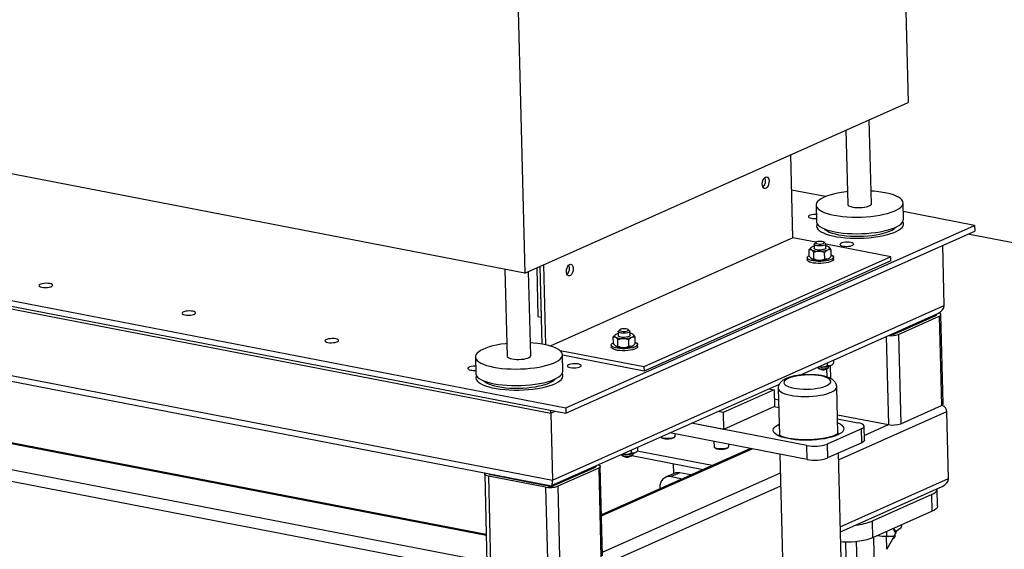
# Model space of a CAD drawing. Header units: millimetres. Extents: x -47 to 589, y 5 to 415.
# Tile 43 of 45: x 497 to 542, y 288 to 312. Entities that reach past the tile are written whole.
import ezdxf

# ---------------------------------------------------------------- set-up
doc = ezdxf.new("R2010")
doc.units = ezdxf.units.MM
doc.layers.add('TRAIT-FORT', color=4, linetype='Continuous', lineweight=25)

msp = doc.modelspace()

# ---------------------------------------------------------------- linework, layer by layer
at = {"layer": 'TRAIT-FORT', "lineweight": 25}
for p, q in [((537.080829, 324.391122), (537.485165, 308.300036)), ((519.510088, 321.754284), (520.04365, 300.520482)), ((520.04365, 300.520482), (457.688832, 312.578404)), ((520.04365, 300.520482), (537.485165, 308.300036)), ((535.812102, 303.687679), (535.716031, 307.510937)), ((534.648561, 307.034807), (534.733349, 303.660572)), ((458.463739, 306.667554), (521.902643, 294.399995)), ((458.470124, 306.413446), (521.909029, 294.145887)), ((459.951678, 305.995442), (521.22173, 294.147287)), ((532.237196, 302.131658), (532.142082, 305.916825)), ((533.720293, 304.009347), (532.182541, 304.306712)), ((533.295005, 303.624429), (533.313954, 302.870351)), ((537.269394, 302.969743), (537.250445, 303.723821)), ((460.0283, 302.94614), (521.298353, 291.097985)), ((540.505034, 302.697342), (537.260473, 303.324762)), ((460.391488, 302.617181), (521.248339, 290.848929)), ((521.902643, 294.399995), (540.505034, 302.697342)), ((540.505034, 302.697342), (540.511419, 302.443233)), ((532.237196, 302.131658), (521.194367, 297.206153)), ((521.909029, 294.145887), (540.511419, 302.443233)), ((533.284856, 301.929066), (532.237196, 302.131658)), ((578.761565, 294.848092), (540.201004, 302.304777)), ((532.985144, 301.309012), (532.977978, 301.594179)), ((533.062375, 301.685989), (533.042891, 301.667465)), ((533.202879, 301.838659), (533.207668, 301.648078)), ((533.277769, 301.923291), (533.215999, 301.864566)), ((533.721639, 301.877271), (533.656998, 301.93282)), ((533.740833, 301.661475), (533.736044, 301.852057)), ((536.69683, 301.269272), (533.736302, 301.841767)), ((533.980898, 301.302448), (533.973733, 301.587615)), ((539.125644, 299.049609), (539.056674, 301.794364)), ((536.69683, 301.269272), (525.457886, 296.256292)), ((532.884816, 301.226778), (532.88721, 301.131488)), ((533.192144, 301.175988), (533.184978, 301.461155)), ((533.690021, 301.172706), (533.682855, 301.457873)), ((533.896502, 301.210638), (533.915986, 301.229162)), ((534.086831, 301.161632), (534.084437, 301.256922)), ((536.701619, 301.078691), (536.69683, 301.269272)), ((519.130283, 300.697105), (519.229583, 296.745325)), ((520.58278, 300.760954), (520.638268, 298.552738)), ((520.800931, 298.521282), (520.742859, 300.832355)), ((520.832133, 297.287616), (520.743059, 300.832444)), ((520.994792, 297.25635), (520.903138, 300.903845)), ((536.701619, 301.078691), (525.462675, 296.065711)), ((520.308336, 296.772432), (520.212265, 300.595691)), ((521.298353, 291.097985), (539.125644, 299.049609)), ((465.486088, 298.803586), (518.28256, 288.594018)), ((518.281851, 288.622255), (465.524171, 298.824322)), ((520.638268, 298.552738), (520.800931, 298.521282)), ((520.801131, 298.521371), (520.800931, 298.521282)), ((532.517161, 295.872016), (538.841166, 298.692754)), ((536.879789, 297.76645), (538.740028, 298.596184)), ((537.042453, 297.734994), (538.902692, 298.564729)), ((538.694935, 298.627529), (538.696213, 298.576641)), ((538.902692, 298.564729), (539.004855, 294.498992)), ((539.079401, 294.571951), (538.977238, 298.637688)), ((460.14962, 298.118078), (521.419672, 286.269923)), ((463.625849, 297.973852), (518.312595, 287.39875)), ((524.071499, 297.333201), (524.064333, 297.618367)), ((524.148729, 297.710177), (524.129245, 297.691653)), ((524.289234, 297.862848), (524.294022, 297.672266)), ((524.364123, 297.947479), (524.302354, 297.888754)), ((524.807993, 297.901459), (524.743353, 297.957008)), ((524.827187, 297.685664), (524.822399, 297.876245)), ((525.067253, 297.326636), (525.060087, 297.611803)), ((536.485901, 297.642219), (536.586759, 293.628452)), ((537.042453, 297.734994), (537.144616, 293.669258)), ((523.97117, 297.250967), (523.973565, 297.155676)), ((524.278498, 297.200176), (524.271333, 297.485343)), ((524.776375, 297.196894), (524.76921, 297.482061)), ((524.982857, 297.234826), (525.00234, 297.25335)), ((525.173186, 297.18582), (525.170792, 297.281111)), ((517.791239, 296.709182), (517.810188, 295.955104)), ((525.457886, 296.256292), (521.641334, 296.994322)), ((521.765628, 296.054496), (521.746679, 296.808574)), ((525.462675, 296.065711), (521.747292, 296.784176)), ((525.457886, 296.256292), (525.462675, 296.065711)), ((533.357759, 296.223057), (533.422399, 296.167508)), ((533.801629, 296.177038), (533.863398, 296.235763)), ((533.812138, 296.31288), (533.80874, 296.448108)), ((533.876519, 296.261669), (533.87592, 296.285495)), ((533.929602, 296.302022), (533.943921, 295.732171)), ((534.018619, 296.350813), (534.038103, 296.369336)), ((534.103016, 296.442623), (534.099618, 296.57785)), ((533.768244, 296.157461), (533.77723, 295.799858)), ((521.258058, 290.850044), (531.62272, 295.473063)), ((534.290224, 293.220073), (534.23682, 295.345361)), ((531.384226, 295.211218), (529.058927, 294.17405)), ((531.141085, 295.258236), (531.384226, 295.211218)), ((531.384226, 295.211218), (531.403381, 294.448893)), ((531.570994, 295.278374), (531.624393, 293.153294)), ((521.902643, 294.399995), (521.909029, 294.145887)), ((531.403381, 294.448893), (529.078083, 293.411724)), ((531.58441, 294.744468), (531.395034, 294.781089)), ((531.403381, 294.448893), (531.592758, 294.412272)), ((537.144616, 293.669258), (539.004855, 294.498992)), ((521.22173, 294.147287), (521.427398, 294.239023)), ((521.22173, 294.147287), (521.298353, 291.097985)), ((529.058927, 294.17405), (528.815786, 294.221067)), ((529.058927, 294.17405), (529.078083, 293.411724)), ((534.268698, 294.076709), (536.586759, 293.628452)), ((534.320277, 292.024064), (539.246963, 294.221546)), ((539.323586, 291.172244), (539.246963, 294.221546)), ((532.873573, 292.677768), (527.629351, 293.691874)), ((529.078083, 293.411724), (527.629351, 293.691874)), ((534.273291, 293.893921), (535.198871, 293.714936)), ((535.493741, 292.92355), (535.477778, 293.558821)), ((535.488339, 293.138516), (536.586759, 293.628452)), ((532.889536, 292.042496), (526.640655, 293.25088)), ((526.880098, 293.11554), (526.87785, 293.205012)), ((531.624255, 293.158798), (531.622913, 293.154081)), ((535.353534, 293.437224), (533.803335, 292.745778)), ((535.369497, 292.801952), (535.353534, 293.437224)), ((528.647675, 292.86277), (528.6536, 292.626965)), ((529.320056, 292.643711), (529.317808, 292.733183)), ((532.889536, 292.042496), (532.873573, 292.677768)), ((533.803335, 292.745778), (533.819298, 292.110507)), ((535.369497, 292.801952), (533.819298, 292.110507)), ((530.303477, 292.542578), (523.530568, 289.521613)), ((523.531874, 289.469644), (530.385663, 292.526685)), ((524.444113, 292.247245), (524.508754, 292.191697)), ((524.887984, 292.201226), (524.949753, 292.259951)), ((524.898493, 292.337069), (524.895095, 292.472296)), ((524.902811, 292.215322), (528.15836, 291.585777)), ((524.962873, 292.285857), (524.962275, 292.309684)), ((525.104974, 292.375001), (525.124458, 292.393524)), ((528.562993, 291.766259), (525.154848, 292.425312)), ((525.18937, 292.466811), (525.185972, 292.602038)), ((531.646264, 292.282915), (531.822335, 285.27593)), ((534.488166, 285.342709), (534.312576, 292.330527)), ((523.192943, 291.713074), (523.194222, 291.662186)), ((523.577409, 287.657496), (523.475246, 291.723232)), ((526.822754, 291.400163), (526.811545, 291.846219)), ((518.212638, 291.376686), (518.314801, 287.310949)), ((520.982603, 290.779733), (518.379982, 291.283017)), ((518.379982, 291.283017), (518.482145, 287.217281)), ((518.450557, 291.389953), (518.451633, 291.347149)), ((521.098868, 290.831591), (518.496246, 291.334876)), ((523.238036, 291.681729), (521.377797, 290.851994)), ((523.4007, 291.650274), (521.540461, 290.820539)), ((523.4007, 291.650274), (523.502863, 287.584537)), ((523.573227, 287.82394), (531.667588, 291.434321)), ((526.836124, 291.406126), (526.448574, 291.233265)), ((527.091729, 291.43255), (526.704179, 291.259689)), ((526.704179, 291.259689), (527.208594, 291.162147)), ((527.596144, 291.335009), (527.091729, 291.43255)), ((520.340831, 291.024419), (520.341998, 290.977952)), ((520.621637, 290.970118), (520.622804, 290.92365)), ((521.419672, 286.269923), (531.682335, 290.847445)), ((521.540461, 290.820539), (521.642624, 286.754802)), ((534.3969, 288.974762), (539.323586, 291.172244)), ((534.402614, 288.747343), (539.039108, 290.815389)), ((520.982603, 290.779733), (521.084767, 286.713996)), ((526.17793, 290.729269), (526.178596, 290.702731)), ((538.558064, 290.445358), (535.845215, 289.235329)), ((538.57722, 289.683033), (538.558064, 290.445358)), ((538.825706, 289.926228), (538.806551, 290.688554)), ((538.57722, 289.683033), (535.864371, 288.473003)), ((535.845215, 289.235329), (535.864371, 288.473003)), ((537.170129, 288.946847), (537.19341, 289.065803)), ((536.896606, 288.553825), (536.894543, 288.635898)), ((536.927725, 288.702834), (536.938423, 288.724934)), ((536.9385, 288.725019), (536.962586, 288.768761)), ((536.948173, 288.786654), (537.170129, 288.946847)), ((536.962586, 288.768761), (536.948173, 288.786654)), ((534.701775, 285.971975), (534.643817, 288.278502)), ((535.125423, 288.301167), (535.186306, 285.878279)), ((535.958004, 287.012498), (535.920673, 288.498116)), ((536.498146, 288.543381), (536.845115, 288.545061)), ((536.513018, 287.951533), (536.498146, 288.543381)), ((536.845115, 288.545061), (536.513018, 287.951533))]:
    msp.add_line(p, q, dxfattribs=at)
at = {"layer": 'TRAIT-FORT', "lineweight": 25, "flags": 128}
for points in [[(530.99206, 304.895734), (531.038036, 304.904826), (531.080495, 304.89053), (531.115663, 304.854119), (531.140416, 304.798827), (531.152554, 304.729566), (531.150999, 304.652492), (531.135889, 304.574452), (531.108566, 304.502381), (531.071458, 304.442682), (531.027863, 304.400661), (530.981654, 304.38005), (530.936937, 304.382681), (530.897685, 304.408321), (530.867386, 304.45469), (530.848733, 304.51767), (530.843381, 304.591664), (530.851808, 304.670097), (530.873264, 304.746), (530.905843, 304.812629), (530.94665, 304.864064), (530.99206, 304.895734)], [(534.122665, 303.161156), (534.306651, 303.130041), (534.502364, 303.10553), (534.707428, 303.087921), (534.919354, 303.077428), (535.13557, 303.074178), (535.35345, 303.07821), (535.57035, 303.089476), (535.783638, 303.107839), (535.990724, 303.133076), (536.189094, 303.16488), (536.376341, 303.202866), (536.550192, 303.246573), (536.708536, 303.295469), (536.849451, 303.348962), (536.971226, 303.406402), (537.072385, 303.467091), (537.151697, 303.530294), (537.208202, 303.595242), (537.241212, 303.661149), (537.250328, 303.727212), (537.235438, 303.792631), (537.196724, 303.856612), (537.134655, 303.918378), (537.049985, 303.977178), (536.943741, 304.0323), (536.817213, 304.083075), (536.671937, 304.128885), (536.509677, 304.169175), (536.332402, 304.203456), (536.142263, 304.231311), (535.94157, 304.252403), (535.797647, 304.262909)], [(534.718894, 304.235803), (534.657335, 304.228635), (534.454298, 304.200071), (534.261197, 304.165122), (534.080373, 304.124214), (533.914024, 304.077842), (533.764167, 304.02657), (533.632621, 303.971019), (533.520985, 303.911865), (533.430612, 303.849825), (533.3626, 303.785651), (533.317775, 303.720125), (533.29668, 303.654039), (533.299571, 303.588198), (533.326414, 303.5234), (533.376882, 303.460431), (533.450363, 303.400056), (533.545966, 303.343008), (533.662529, 303.289979), (533.798637, 303.241614), (533.952639, 303.198498), (534.122665, 303.161156)], [(534.733349, 303.660572), (534.736742, 303.643575), (534.761041, 303.610822), (534.807704, 303.580835), (534.874691, 303.554925), (534.959073, 303.534225)], [(534.959073, 303.534225), (535.057164, 303.519639), (535.164676, 303.511805), (535.27691, 303.511065), (535.388961, 303.517452), (535.495932, 303.530686), (535.593148, 303.550189), (535.67636, 303.575108), (535.741931, 303.604356), (535.786995, 303.636652), (535.809584, 303.670586), (535.812102, 303.687679)], [(533.305629, 303.201648), (533.277055, 303.201821), (533.188286, 303.197278), (533.105456, 303.185408), (533.035276, 303.167172), (532.983431, 303.144047), (532.954122, 303.117907), (532.949722, 303.09087), (532.970589, 303.065126), (533.015033, 303.042761), (533.079451, 303.025586)], [(534.141613, 302.407078), (534.325599, 302.375962), (534.521312, 302.351451), (534.726376, 302.333842), (534.938303, 302.323349), (535.154518, 302.320099), (535.372398, 302.324132), (535.589299, 302.335398), (535.802587, 302.353761), (536.009672, 302.378997), (536.208043, 302.410802), (536.39529, 302.448788), (536.56914, 302.492494), (536.727484, 302.541391), (536.868399, 302.594883), (536.990175, 302.652323), (537.091333, 302.713013), (537.170646, 302.776215), (537.22715, 302.841164), (537.260161, 302.90707), (537.269394, 302.969743)], [(533.313954, 302.870351), (533.318519, 302.834119), (533.345362, 302.769321), (533.395831, 302.706352), (533.469312, 302.645978), (533.564914, 302.58893), (533.681477, 302.535901), (533.817585, 302.487535), (533.971587, 302.44442), (534.141613, 302.407078)], [(533.346003, 302.768267), (533.328354, 302.727375), (533.319238, 302.661312), (533.334128, 302.595892), (533.372842, 302.531912), (533.434911, 302.470146), (533.519582, 302.411345), (533.625826, 302.356223), (533.752353, 302.305449), (533.897629, 302.259639), (534.05989, 302.219349), (534.237165, 302.185068), (534.427303, 302.157213), (534.627996, 302.136121), (534.836808, 302.122048), (535.051205, 302.115166), (535.268583, 302.115558), (535.486304, 302.123219), (535.701725, 302.138056), (535.912232, 302.159889), (536.115268, 302.188453), (536.30837, 302.223401), (536.489193, 302.26431), (536.655543, 302.310681), (536.8054, 302.361954), (536.936945, 302.417504), (537.048581, 302.476659), (537.138954, 302.538699), (537.206966, 302.602872), (537.251792, 302.668399), (537.272887, 302.734484), (537.269995, 302.800326), (537.243153, 302.865124), (537.242512, 302.866178)], [(533.66798, 302.540827), (533.713578, 302.499361), (533.794637, 302.445824), (533.896784, 302.396057), (534.018585, 302.350759), (534.158329, 302.310565), (534.314056, 302.276041)], [(534.314056, 302.276041), (534.483579, 302.24767), (534.664519, 302.225851), (534.854334, 302.21089), (535.050362, 302.202997), (535.24985, 302.202283), (535.449997, 302.208758), (535.647994, 302.222331), (535.841062, 302.242812), (536.02649, 302.269913), (536.201676, 302.303253), (536.36416, 302.342365), (536.511661, 302.3867), (536.642108, 302.435635), (536.753671, 302.488483), (536.844783, 302.544502), (536.914165, 302.602906), (536.932361, 302.622851)], [(533.121812, 301.72293), (533.091947, 301.707681), (533.068623, 301.691527), (533.052239, 301.674744), (533.043076, 301.657619), (533.041291, 301.640446), (533.046913, 301.623518), (533.059848, 301.607125), (533.079873, 301.591547)], [(533.330773, 301.773323), (533.269826, 301.787356), (533.226618, 301.806544), (533.204987, 301.82918), (533.206856, 301.853254), (533.215999, 301.864566)], [(533.691135, 301.612836), (533.635807, 301.594319), (533.566123, 301.581173), (533.488276, 301.574568), (533.409183, 301.575089), (533.335872, 301.582691), (533.274856, 301.596698), (533.231557, 301.615866), (533.209822, 301.638491), (533.207668, 301.648078)], [(533.363849, 301.854859), (533.428524, 301.848689), (533.497944, 301.84978), (533.563736, 301.858), (533.617965, 301.872357), (533.654089, 301.89112), (533.667752, 301.912026), (533.657306, 301.932553), (533.62401, 301.950226), (533.571881, 301.962912), (533.507206, 301.969082), (533.437786, 301.967991), (533.371994, 301.959771), (533.317765, 301.945414), (533.281641, 301.92665), (533.267978, 301.905744), (533.278424, 301.885217), (533.31172, 301.867545), (533.363849, 301.854859)], [(533.721639, 301.877271), (533.725985, 301.873165), (533.735978, 301.849546), (533.722289, 301.825555), (533.686136, 301.803324), (533.63073, 301.784827), (533.560994, 301.771709), (533.483126, 301.765135), (533.404043, 301.76569), (533.330773, 301.773323)], [(533.740833, 301.661475), (533.740775, 301.659075), (533.727193, 301.63508), (533.691135, 301.612836)], [(533.826689, 301.586624), (533.856554, 301.601873), (533.879878, 301.618027), (533.896262, 301.63481), (533.905425, 301.651934), (533.90721, 301.669108), (533.901587, 301.686036), (533.888653, 301.702429), (533.868628, 301.718007)], [(534.511422, 301.757461), (534.590597, 301.746868), (534.678115, 301.743715), (534.766884, 301.748258), (534.849714, 301.760129), (534.919895, 301.778365), (534.971739, 301.801489), (535.001049, 301.827629), (535.005448, 301.854666), (534.984581, 301.88041), (534.940138, 301.902776), (534.875719, 301.91995), (534.796544, 301.930543), (534.709027, 301.933696), (534.620257, 301.929153), (534.537427, 301.917282), (534.467247, 301.899046), (534.415402, 301.875921), (534.386093, 301.849782), (534.381694, 301.822745), (534.402561, 301.797001), (534.447004, 301.774635), (534.511422, 301.757461)], [(533.166656, 301.080741), (533.070781, 301.101063), (532.99185, 301.127149), (532.933093, 301.15793), (532.896915, 301.192148), (532.884799, 301.2284), (532.897239, 301.265203), (532.933728, 301.30105), (532.9846, 301.330653)], [(533.16905, 300.98545), (533.073176, 301.005772), (532.994244, 301.031858), (532.935487, 301.06264), (532.89931, 301.096857), (532.88721, 301.131488)], [(533.979561, 301.355654), (534.009474, 301.341674), (534.057186, 301.309006), (534.081458, 301.27359), (534.081295, 301.236874), (534.056704, 301.200362), (534.008693, 301.165548), (533.939226, 301.133858), (533.851147, 301.10659), (533.748064, 301.084858), (533.634195, 301.069555), (533.514203, 301.061305), (533.393, 301.060446), (533.275548, 301.067015), (533.166656, 301.080741)], [(534.086831, 301.161632), (534.083689, 301.141583), (534.059099, 301.105071), (534.011087, 301.070257), (533.94162, 301.038567), (533.853542, 301.011299), (533.750458, 300.989568), (533.636589, 300.974264), (533.516597, 300.966014), (533.395394, 300.965156), (533.277942, 300.971724), (533.16905, 300.98545)], [(522.078414, 300.919922), (522.124391, 300.929014), (522.16685, 300.914719), (522.202018, 300.878307), (522.226771, 300.823015), (522.238909, 300.753755), (522.237354, 300.67668), (522.222243, 300.59864), (522.194921, 300.526569), (522.157813, 300.466871), (522.114218, 300.424849), (522.068009, 300.404238), (522.023292, 300.406869), (521.98404, 300.432509), (521.953741, 300.478879), (521.935087, 300.541858), (521.929736, 300.615852), (521.938163, 300.694285), (521.959619, 300.770189), (521.992198, 300.836818), (522.033005, 300.888252), (522.078414, 300.919922)], [(498.057796, 299.885764), (498.136971, 299.875172), (498.224489, 299.872019), (498.313258, 299.876562), (498.396088, 299.888432), (498.466268, 299.906668), (498.518113, 299.929793), (498.547423, 299.955933), (498.551822, 299.98297), (498.530955, 300.008714), (498.486512, 300.031079), (498.422093, 300.048254), (498.342918, 300.058847), (498.255401, 300.061999), (498.166631, 300.057457), (498.083801, 300.045586), (498.013621, 300.02735), (497.961776, 300.004225), (497.932467, 299.978085), (497.928068, 299.951048), (497.948935, 299.925304), (497.993378, 299.902939), (498.057796, 299.885764)], [(504.564351, 298.627553), (504.643526, 298.61696), (504.731043, 298.613808), (504.819812, 298.618351), (504.902642, 298.630221), (504.972823, 298.648457), (505.024668, 298.671582), (505.053977, 298.697722), (505.058376, 298.724759), (505.037509, 298.750503), (504.993066, 298.772868), (504.928647, 298.790043), (504.849472, 298.800636), (504.761955, 298.803788), (504.673186, 298.799245), (504.590355, 298.787375), (504.520175, 298.769139), (504.46833, 298.746014), (504.439021, 298.719874), (504.434622, 298.692837), (504.455489, 298.667093), (504.499932, 298.644728), (504.564351, 298.627553)], [(538.740028, 298.596184), (538.759584, 298.606906), (538.772138, 298.618424), (538.777207, 298.630296), (538.774596, 298.642067), (538.764406, 298.653283), (538.759884, 298.656499)], [(538.902692, 298.564729), (538.941805, 298.586172), (538.966913, 298.609208), (538.977051, 298.632953), (538.971829, 298.656494), (538.951448, 298.678926), (538.916691, 298.699387), (538.88242, 298.712813)], [(524.450204, 297.879047), (524.514879, 297.872877), (524.584299, 297.873968), (524.650091, 297.882188), (524.70432, 297.896545), (524.740444, 297.915308), (524.754107, 297.936214), (524.743661, 297.956742), (524.710365, 297.974414), (524.658236, 297.9871), (524.593561, 297.99327), (524.524141, 297.992179), (524.458349, 297.983959), (524.40412, 297.969602), (524.367995, 297.950838), (524.354332, 297.929932), (524.364779, 297.909405), (524.398074, 297.891733), (524.450204, 297.879047)], [(511.070905, 297.369342), (511.15008, 297.358749), (511.237597, 297.355597), (511.326367, 297.36014), (511.409197, 297.37201), (511.479377, 297.390246), (511.531222, 297.413371), (511.560531, 297.439511), (511.56493, 297.466548), (511.544063, 297.492292), (511.49962, 297.514657), (511.435202, 297.531832), (511.356027, 297.542425), (511.268509, 297.545577), (511.17974, 297.541034), (511.09691, 297.529164), (511.02673, 297.510928), (510.974885, 297.487803), (510.945575, 297.461663), (510.941176, 297.434626), (510.962043, 297.408882), (511.006486, 297.386517), (511.070905, 297.369342)], [(524.208167, 297.747118), (524.178301, 297.731869), (524.154977, 297.715715), (524.138594, 297.698932), (524.129431, 297.681807), (524.127645, 297.664634), (524.133268, 297.647706), (524.146203, 297.631313), (524.166228, 297.615735)], [(524.417128, 297.797511), (524.356181, 297.811545), (524.312973, 297.830732), (524.291342, 297.853368), (524.293211, 297.877442), (524.302354, 297.888754)], [(524.77749, 297.637025), (524.722162, 297.618507), (524.652478, 297.605362), (524.574631, 297.598756), (524.495538, 297.599278), (524.422226, 297.60688), (524.36121, 297.620887), (524.317911, 297.640054), (524.296177, 297.662679), (524.294022, 297.672266)], [(524.807993, 297.901459), (524.81234, 297.897353), (524.822333, 297.873734), (524.808644, 297.849743), (524.77249, 297.827512), (524.717084, 297.809016), (524.647349, 297.795898), (524.56948, 297.789324), (524.490398, 297.789878), (524.417128, 297.797511)], [(524.827187, 297.685664), (524.82713, 297.683263), (524.813547, 297.659269), (524.77749, 297.637025)], [(524.913043, 297.610812), (524.942909, 297.626061), (524.966233, 297.642215), (524.982616, 297.658998), (524.991779, 297.676123), (524.993565, 297.693296), (524.987942, 297.710224), (524.975007, 297.726617), (524.954982, 297.742195)], [(519.215128, 297.320556), (519.153569, 297.313388), (518.950533, 297.284824), (518.757431, 297.249876), (518.576607, 297.208967), (518.410258, 297.162596), (518.260401, 297.111323), (518.128856, 297.055773), (518.017219, 296.996618), (517.926846, 296.934578), (517.858834, 296.870405), (517.814009, 296.804878), (517.792914, 296.738793), (517.795805, 296.672951), (517.822648, 296.608153), (517.873116, 296.545184), (517.946597, 296.484809), (518.0422, 296.427761), (518.158763, 296.374733), (518.294871, 296.326367), (518.448873, 296.283252), (518.618899, 296.245909)], [(518.618899, 296.245909), (518.802885, 296.214794), (518.998598, 296.190283), (519.203662, 296.172674), (519.415588, 296.162181), (519.631804, 296.158931), (519.849684, 296.162964), (520.066585, 296.17423), (520.279872, 296.192592), (520.486958, 296.217829), (520.685329, 296.249634), (520.872575, 296.28762), (521.046426, 296.331326), (521.20477, 296.380223), (521.345685, 296.433715), (521.46746, 296.491155), (521.568619, 296.551845), (521.647931, 296.615047), (521.704436, 296.679996), (521.737446, 296.745902), (521.746562, 296.811966), (521.731673, 296.877385), (521.692958, 296.941365), (521.630889, 297.003131), (521.546219, 297.061932), (521.439975, 297.117054), (521.313447, 297.167828), (521.168171, 297.213638), (521.005911, 297.253928), (520.828636, 297.288209), (520.638497, 297.316064), (520.437804, 297.337156), (520.293882, 297.347663)], [(524.25301, 297.104929), (524.157136, 297.125251), (524.078204, 297.151337), (524.019447, 297.182118), (523.98327, 297.216336), (523.971154, 297.252588), (523.983594, 297.289391), (524.020082, 297.325238), (524.070955, 297.354841)], [(524.255405, 297.009638), (524.15953, 297.02996), (524.080599, 297.056046), (524.021842, 297.086828), (523.985664, 297.121045), (523.973565, 297.155676)], [(525.065916, 297.379843), (525.095829, 297.365862), (525.143541, 297.333195), (525.167812, 297.297778), (525.167649, 297.261062), (525.143059, 297.22455), (525.095047, 297.189736), (525.02558, 297.158046), (524.937502, 297.130778), (524.834418, 297.109047), (524.72055, 297.093743), (524.600557, 297.085493), (524.479354, 297.084635), (524.361903, 297.091203), (524.25301, 297.104929)], [(525.173186, 297.18582), (525.170044, 297.165771), (525.145453, 297.129259), (525.097442, 297.094445), (525.027975, 297.062756), (524.939897, 297.035487), (524.836813, 297.013756), (524.722944, 296.998452), (524.602952, 296.990202), (524.481749, 296.989344), (524.364297, 296.995912), (524.255405, 297.009638)], [(519.229583, 296.745325), (519.232976, 296.728329), (519.257275, 296.695575), (519.303938, 296.665588), (519.370925, 296.639678), (519.455307, 296.618978)], [(519.455307, 296.618978), (519.553398, 296.604392), (519.66091, 296.596558), (519.773144, 296.595819), (519.885195, 296.602205), (519.992166, 296.615439), (520.089382, 296.634942), (520.172594, 296.659862), (520.238165, 296.689109), (520.283229, 296.721405), (520.305818, 296.755339), (520.308336, 296.772432)], [(517.801842, 296.287228), (517.775064, 296.287366), (517.686294, 296.282823), (517.603464, 296.270953), (517.533284, 296.252716), (517.481439, 296.229592), (517.45213, 296.203452), (517.44773, 296.176415), (517.468598, 296.150671), (517.513041, 296.128306), (517.577459, 296.111131)], [(522.109829, 296.225896), (522.189004, 296.215304), (522.276521, 296.212151), (522.365291, 296.216694), (522.448121, 296.228564), (522.518301, 296.2468), (522.570146, 296.269925), (522.599455, 296.296065), (522.603854, 296.323102), (522.582987, 296.348846), (522.538544, 296.371211), (522.474126, 296.388386), (522.394951, 296.398979), (522.307433, 296.402131), (522.218664, 296.397589), (522.135834, 296.385718), (522.065654, 296.367482), (522.013809, 296.344357), (521.9845, 296.318217), (521.9801, 296.29118), (522.000967, 296.265436), (522.045411, 296.243071), (522.109829, 296.225896)], [(533.344605, 296.241086), (533.345462, 296.238792), (533.367093, 296.216156), (533.410301, 296.196969), (533.471248, 296.182935)], [(533.471248, 296.182935), (533.544518, 296.175302), (533.6236, 296.174748), (533.701469, 296.181322), (533.771204, 296.19444), (533.82661, 296.212936), (533.862764, 296.235167), (533.876453, 296.259158), (533.876519, 296.261669)], [(517.810188, 295.955104), (517.814753, 295.918873), (517.841596, 295.854074), (517.892065, 295.791106), (517.965546, 295.730731), (518.061148, 295.673683), (518.177711, 295.620654), (518.31382, 295.572289), (518.467821, 295.529173), (518.637847, 295.491831)], [(517.842237, 295.85302), (517.824588, 295.812129), (517.815472, 295.746065), (517.830362, 295.680646), (517.869076, 295.616665), (517.931145, 295.554899), (518.015816, 295.496099), (518.12206, 295.440977), (518.248588, 295.390202), (518.393863, 295.344392), (518.556124, 295.304102), (518.733399, 295.269822), (518.923537, 295.241966), (519.12423, 295.220874), (519.333043, 295.206802), (519.547439, 295.19992), (519.764817, 295.200311), (519.982538, 295.207972), (520.197959, 295.222809), (520.408466, 295.244642), (520.611502, 295.273206), (520.804604, 295.308155), (520.985427, 295.349063), (521.151777, 295.395435), (521.301634, 295.446707), (521.433179, 295.502258), (521.544815, 295.561412), (521.635188, 295.623453), (521.7032, 295.687626), (521.748026, 295.753152), (521.769121, 295.819238), (521.76623, 295.885079), (521.739387, 295.949877), (521.738746, 295.950932)], [(518.637847, 295.491831), (518.821834, 295.460716), (519.017546, 295.436205), (519.222611, 295.418596), (519.434537, 295.408103), (519.650752, 295.404853), (519.868632, 295.408885), (520.085533, 295.420151), (520.298821, 295.438514), (520.505907, 295.463751), (520.704277, 295.495555), (520.891524, 295.533541), (521.065374, 295.577248), (521.223718, 295.626144), (521.364633, 295.679637), (521.486409, 295.737076), (521.587567, 295.797766), (521.66688, 295.860969), (521.723384, 295.925917), (521.756395, 295.991823), (521.765628, 296.054496)], [(532.277442, 295.289398), (532.413668, 295.267484), (532.560703, 295.252237), (532.715261, 295.243999), (532.873891, 295.242953), (533.033049, 295.249123), (533.189179, 295.262371), (533.338794, 295.282401), (533.478552, 295.308766), (533.605331, 295.340876), (533.716298, 295.378015), (533.808975, 295.419353), (533.881292, 295.463965), (533.931633, 295.510857), (533.958874, 295.55898), (533.962406, 295.607259), (533.94215, 295.654616), (533.898559, 295.699992), (533.832606, 295.742376), (533.745765, 295.780818), (533.639976, 295.814462), (533.517601, 295.842554), (533.381375, 295.864469), (533.234341, 295.879715), (533.079783, 295.887954), (532.921153, 295.888999), (532.761995, 295.882829), (532.605865, 295.869581), (532.456249, 295.849551), (532.316492, 295.823186), (532.189713, 295.791076), (532.078746, 295.753937), (531.986068, 295.7126), (531.913752, 295.667987), (531.863411, 295.621096), (531.83617, 295.572973), (531.832638, 295.524694), (531.852894, 295.477337), (531.896485, 295.43196), (531.962438, 295.389577), (532.049278, 295.351134), (532.155068, 295.317491), (532.277442, 295.289398)], [(533.507516, 296.137417), (533.455387, 296.150103), (533.422399, 296.167508)], [(518.161577, 295.628436), (518.209812, 295.584114), (518.290871, 295.530577), (518.393018, 295.48081), (518.514819, 295.435512), (518.654564, 295.395318), (518.81029, 295.360794)], [(518.81029, 295.360794), (518.979813, 295.332423), (519.160753, 295.310604), (519.350569, 295.295643), (519.546596, 295.28775), (519.746084, 295.287036), (519.946231, 295.293511), (520.144228, 295.307085), (520.337296, 295.327565), (520.522725, 295.354666), (520.69791, 295.388007), (520.860394, 295.427119), (521.007895, 295.471453), (521.138342, 295.520388), (521.249905, 295.573236), (521.341017, 295.629255), (521.4104, 295.687659), (521.431094, 295.710599)], [(532.128807, 294.966145), (532.280263, 294.941279), (532.442848, 294.923027), (532.61366, 294.911713), (532.789652, 294.90754), (532.967682, 294.910582), (533.144575, 294.920785), (533.317172, 294.937967), (533.482395, 294.961822), (533.637295, 294.991923), (533.779108, 295.027733), (533.905302, 295.068614), (534.013627, 295.113835), (534.102149, 295.162591), (534.169288, 295.21401), (534.213846, 295.267176), (534.235028, 295.321139), (534.23682, 295.345361)], [(532.128807, 294.966145), (532.280263, 294.941279), (532.442848, 294.923027), (532.61366, 294.911713), (532.789652, 294.90754), (532.967682, 294.910582), (533.144575, 294.920785), (533.317172, 294.937967), (533.482395, 294.961822), (533.637295, 294.991923), (533.779108, 295.027733), (533.905302, 295.068614), (534.013627, 295.113835), (534.102149, 295.162591), (534.169288, 295.21401), (534.213846, 295.267176), (534.235028, 295.321139), (534.236836, 295.344599)], [(531.570982, 295.278913), (531.571095, 295.275617), (531.585553, 295.222263), (531.623537, 295.170507), (531.684369, 295.121275), (531.766964, 295.075443), (531.869847, 295.033831), (531.991183, 294.99718), (532.128807, 294.966145)], [(531.570994, 295.278374), (531.571095, 295.275617), (531.585553, 295.222263), (531.623537, 295.170507), (531.684369, 295.121275), (531.766964, 295.075443), (531.869847, 295.033831), (531.991183, 294.99718), (532.128807, 294.966145)], [(539.004855, 294.498992), (539.043969, 294.520435), (539.069076, 294.543472), (539.079214, 294.567217), (539.079401, 294.571951)], [(534.277901, 293.710469), (534.288471, 293.705972), (534.386077, 293.6575), (534.462768, 293.605361), (534.517426, 293.550315), (534.549253, 293.493166), (534.557786, 293.434747), (534.5429, 293.375909), (534.504812, 293.317511), (534.444078, 293.260404), (534.361582, 293.20542), (534.258529, 293.153363), (534.136421, 293.10499), (533.997038, 293.061008), (533.842414, 293.022057), (533.674802, 292.988705), (533.496647, 292.96144), (533.310547, 292.940658), (533.119215, 292.926662), (532.925442, 292.919657), (532.732054, 292.919745), (532.54187, 292.926924), (532.357663, 292.94109), (532.18212, 292.962037), (532.017801, 292.989458), (531.867102, 293.022954), (531.73222, 293.062036), (531.615122, 293.106135), (531.517516, 293.154608), (531.440824, 293.206747), (531.386167, 293.261792), (531.354339, 293.318941), (531.345806, 293.377361), (531.360692, 293.436198), (531.39878, 293.494597), (531.459515, 293.551704), (531.54201, 293.606687), (531.612076, 293.643482)], [(535.353534, 293.437224), (535.418723, 293.472962), (535.46057, 293.511356), (535.477466, 293.550931), (535.468763, 293.590165), (535.434795, 293.627552), (535.376867, 293.661653), (535.297205, 293.691159), (535.198871, 293.714936)], [(526.230759, 293.068051), (526.261129, 293.048778), (526.317984, 293.02868), (526.391816, 293.014403), (526.477147, 293.007005), (526.567649, 293.007037), (526.65661, 293.014494), (526.737432, 293.028825), (526.804121, 293.048966), (526.851731, 293.073423), (526.876731, 293.100383), (526.880098, 293.11554)], [(528.6536, 292.626965), (528.665423, 292.601378), (528.701086, 292.576949), (528.757942, 292.556851), (528.831774, 292.542574), (528.917105, 292.535176), (529.007607, 292.535208), (529.096568, 292.542665), (529.17739, 292.556996), (529.244079, 292.577136), (529.291689, 292.601594), (529.316688, 292.628554), (529.320056, 292.643711)], [(535.493741, 292.92355), (535.493429, 292.91566), (535.476533, 292.876085), (535.434686, 292.837691), (535.369497, 292.801952)], [(524.430959, 292.265274), (524.431817, 292.262981), (524.453447, 292.240344), (524.496656, 292.221157), (524.557603, 292.207123)], [(524.593871, 292.161605), (524.541742, 292.174291), (524.508754, 292.191697)], [(524.557603, 292.207123), (524.630873, 292.19949), (524.709955, 292.198936), (524.787824, 292.20551), (524.857559, 292.218628), (524.912965, 292.237124), (524.949119, 292.259356), (524.962807, 292.283347), (524.962873, 292.285857)], [(523.257892, 291.742044), (523.262414, 291.738827), (523.272605, 291.727611), (523.275216, 291.715841), (523.270147, 291.703969), (523.257593, 291.69245), (523.238036, 291.681729)], [(523.382546, 291.797644), (523.414699, 291.784931), (523.449456, 291.76447), (523.469837, 291.742039), (523.475059, 291.718498), (523.464921, 291.694753), (523.439813, 291.671717), (523.4007, 291.650274)], [(518.379982, 291.283017), (518.320981, 291.297283), (518.273184, 291.314987), (518.238427, 291.335448), (518.218047, 291.35788), (518.212825, 291.38142), (518.222962, 291.405165), (518.24807, 291.428202), (518.249101, 291.428909)], [(518.496246, 291.334876), (518.466746, 291.342009), (518.442848, 291.35086), (518.425469, 291.361091), (518.415279, 291.372307), (518.412668, 291.384077), (518.417737, 291.39595), (518.417969, 291.396254)], [(526.704179, 291.259689), (526.598706, 291.267938), (526.497899, 291.251457), (526.405632, 291.210879), (526.325452, 291.147763), (526.26044, 291.064536), (526.213094, 290.964395), (526.185234, 290.851189), (526.17793, 290.729269)], [(538.558064, 290.445358), (538.657334, 290.496694), (538.732508, 290.551254), (538.782055, 290.607927), (538.804966, 290.66556), (538.804006, 290.710525)], [(538.825706, 289.926228), (538.824121, 289.903234), (538.80121, 289.845602), (538.751663, 289.788929), (538.67649, 289.734369), (538.57722, 289.683033)], [(535.864371, 288.473003), (535.743025, 288.425936), (535.602073, 288.384096), (535.444386, 288.348335), (535.273172, 288.319381), (535.091917, 288.297823), (534.904312, 288.2841), (534.714175, 288.278491), (534.525377, 288.281111), (534.414191, 288.286627)], [(536.802666, 288.469196), (536.838322, 288.485844), (536.878271, 288.51468), (536.895855, 288.545038), (536.896606, 288.553825)]]:
    msp.add_lwpolyline(points, dxfattribs=at)
at = {"layer": 'TRAIT-FORT', "lineweight": 25}
for centre, radius, start, end in [((530.606313, 304.717454), 0.386432, 314.0315397, 24.0793814), ((530.606627, 304.717394), 0.386326, 313.9981591, 24.1127619), ((533.239667, 303.939569), 0.927919, 260.0573592, 274.3677307), ((533.393591, 302.268515), 0.746126, 245.1362149, 272.9747061), ((533.34865, 301.19368), 0.575814, 104.4387479, 113.2001057), ((533.468544, 302.55892), 1.03616, 267.9960483, 290.2212202), ((533.666835, 301.359939), 0.411015, 60.596165, 79.9954881), ((533.403967, 301.855588), 0.746126, 245.1362149, 272.9747061), ((533.47892, 302.145994), 1.03616, 267.9960483, 290.2212202), ((533.762305, 301.360272), 0.200995, 291.8357799, 311.8869793), ((521.692668, 300.741643), 0.386432, 314.0315418, 24.0793792), ((521.692982, 300.741582), 0.386326, 313.998158, 24.112763), ((524.479946, 298.292703), 0.746126, 245.1362149, 272.9747061), ((524.435005, 297.217868), 0.575814, 104.4387479, 113.2001057), ((524.554899, 298.583109), 1.03616, 267.9960483, 290.2212202), ((524.75319, 297.384127), 0.411015, 60.596165, 79.9954881), ((536.696102, 298.693883), 1.019523, 263.1398929, 289.8597441), ((536.713546, 298.221616), 0.484575, 268.277327, 290.0640165), ((524.490322, 297.879776), 0.746126, 245.1362149, 272.9747061), ((524.565275, 298.170182), 1.03616, 267.9960483, 290.2212202), ((524.84866, 297.38446), 0.200995, 291.8357799, 311.8869793), ((533.567068, 297.466778), 1.216138, 261.8102988, 269.8933466), ((533.601038, 297.286168), 1.03616, 267.9960483, 290.2212202), ((533.884422, 296.500446), 0.200995, 291.8357799, 311.8869793), ((517.737601, 297.024459), 0.927262, 260.0549209, 274.2644889), ((533.60487, 296.526176), 0.400764, 255.9409894, 299.4036921), ((536.789717, 294.687437), 1.078259, 259.1506239, 289.2166389), ((533.211836, 294.442744), 1.797099, 259.1506239, 289.2166389), ((524.653423, 293.490966), 1.216138, 261.8102988, 269.8933466), ((524.691225, 292.550364), 0.400764, 255.9409894, 299.4036921), ((524.687392, 293.310357), 1.03616, 267.9960483, 290.2212202), ((524.970777, 292.524634), 0.200995, 291.8357799, 311.8869793), ((533.227799, 293.807473), 1.797099, 259.1506239, 289.2166389), ((527.005289, 291.019232), 0.422261, 78.1875703, 113.6167391), ((521.185562, 291.838719), 1.078259, 259.1506239, 289.2166389), ((521.200347, 291.361084), 0.53913, 259.1506239, 289.2166389), ((534.91137, 291.57894), 2.522812, 274.5839269, 291.7255136), ((536.470249, 290.718819), 2.175617, 260.065231, 270.7347081), ((541.538381, 288.668675), 5.041792, 179.0152106, 181.4240038)]:
    msp.add_arc(centre, radius, start, end, dxfattribs=at)
for centre, major_axis, ratio, start_param, end_param in [((538.567786, 299.008802), (0.556251, 0.063839), 0.67952762, 5.146626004, 6.222522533), ((538.567786, 299.008802), (0.556251, 0.063839), 0.67952762, 5.146626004, 6.222522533), ((538.689105, 294.18074), (0.556251, 0.063839), 0.67952762, 6.222522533, 7.136126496), ((538.689105, 294.18074), (0.556251, 0.063839), 0.67952762, 6.222522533, 7.136126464), ((521.128933, 294.313915), (-0.047731, 0.415891), 0.192732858, 4.278151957, 4.609554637), ((521.128933, 294.313915), (-0.047731, 0.415891), 0.192732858, 4.278151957, 4.609554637), ((521.205555, 291.264612), (-0.047731, 0.415891), 0.192732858, 3.080929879, 4.278151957), ((521.205555, 291.264612), (-0.047731, 0.415891), 0.192732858, 3.080929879, 4.278151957), ((538.765728, 291.131438), (0.556251, 0.063839), 0.67952762, 5.146626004, 6.222522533), ((538.765728, 291.131438), (0.556251, 0.063839), 0.67952762, 5.146626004, 6.222522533), ((537.221188, 288.992684), (0.033962, 0.433834), 0.109471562, 1.424888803, 1.685214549), ((536.864897, 288.646136), (0.177224, 0.333873), 0.081981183, 4.448618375, 4.741227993)]:
    msp.add_ellipse(centre, major_axis=major_axis, ratio=ratio, start_param=start_param, end_param=end_param, dxfattribs=at)
for points, knots in [([(532.977978, 301.594179), (532.994527, 301.61535), (533.015901, 301.642693), (533.039135, 301.662924), (533.04438, 301.66749)], [0, 0, 0, 0, 0.774267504, 1, 1, 1, 1]), ([(532.977978, 301.594179), (532.991779, 301.600087), (533.01268, 301.609036), (533.042967, 301.607663), (533.063104, 301.601496), (533.075542, 301.594116), (533.079873, 301.591547)], [0, 0, 0, 0, 0.432041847, 0.654343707, 0.879645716, 1, 1, 1, 1]), ([(533.079873, 301.591547), (533.088896, 301.584852), (533.107129, 301.571324), (533.13396, 301.540076), (533.160068, 301.503298), (533.176649, 301.475245), (533.184978, 301.461155)], [0, 0, 0, 0, 0.249574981, 0.504358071, 0.751043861, 1, 1, 1, 1]), ([(533.682855, 301.457873), (533.699549, 301.478335), (533.730255, 301.515972), (533.778741, 301.560634), (533.810564, 301.577883), (533.826689, 301.586624)], [0, 0, 0, 0, 0.370155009, 0.680862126, 1, 1, 1, 1]), ([(533.826689, 301.586624), (533.829046, 301.58764), (533.867314, 301.604137), (533.918273, 301.605723), (533.962513, 301.591278), (533.973733, 301.587615)], [0, 0, 0, 0, 0.046715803, 0.758232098, 1, 1, 1, 1]), ([(533.973733, 301.587615), (533.959186, 301.611643), (533.929597, 301.660522), (533.893422, 301.700779), (533.872968, 301.714991), (533.868628, 301.718007)], [0, 0, 0, 0, 0.432383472, 0.879550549, 1, 1, 1, 1]), ([(533.090249, 301.17862), (533.081226, 301.185315), (533.062992, 301.198844), (533.036162, 301.230091), (533.010053, 301.266869), (532.993472, 301.294922), (532.985144, 301.309012)], [0, 0, 0, 0, 0.249574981, 0.504358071, 0.751043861, 1, 1, 1, 1]), ([(533.192144, 301.175988), (533.178343, 301.17008), (533.157442, 301.161131), (533.127155, 301.162504), (533.107018, 301.168672), (533.09458, 301.176051), (533.090249, 301.17862)], [0, 0, 0, 0, 0.432041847, 0.654343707, 0.879645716, 1, 1, 1, 1]), ([(533.432311, 301.523394), (533.410688, 301.522625), (533.366989, 301.521073), (533.303674, 301.507257), (533.242617, 301.487335), (533.20425, 301.469908), (533.184978, 301.461155)], [0, 0, 0, 0, 0.249574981, 0.504358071, 0.751043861, 1, 1, 1, 1]), ([(533.192144, 301.175988), (533.226621, 301.160744), (533.27884, 301.137656), (533.35326, 301.118781), (533.402282, 301.111575), (533.432252, 301.110753), (533.442687, 301.110467)], [0, 0, 0, 0, 0.432041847, 0.654343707, 0.879645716, 1, 1, 1, 1]), ([(533.682855, 301.457873), (533.648395, 301.473019), (533.578297, 301.50383), (533.491901, 301.521685), (533.442743, 301.523095), (533.432311, 301.523394)], [0, 0, 0, 0, 0.432383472, 0.879550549, 1, 1, 1, 1]), ([(533.442687, 301.110467), (533.464311, 301.111235), (533.50801, 301.112788), (533.571325, 301.126604), (533.632381, 301.146526), (533.670749, 301.163953), (533.690021, 301.172706)], [0, 0, 0, 0, 0.249574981, 0.504358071, 0.751043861, 1, 1, 1, 1]), ([(533.837065, 301.173697), (533.821322, 301.168142), (533.789351, 301.156859), (533.739678, 301.157582), (533.707361, 301.167425), (533.690021, 301.172706)], [0, 0, 0, 0, 0.310135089, 0.629848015, 1, 1, 1, 1]), ([(533.980898, 301.302448), (533.970093, 301.288942), (533.943559, 301.255778), (533.89816, 301.210462), (533.860061, 301.184293), (533.839421, 301.174783), (533.837065, 301.173697)], [0, 0, 0, 0, 0.241067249, 0.591951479, 0.953419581, 1, 1, 1, 1]), ([(524.064333, 297.618367), (524.080882, 297.639538), (524.102256, 297.666882), (524.12549, 297.687112), (524.130735, 297.691679)], [0, 0, 0, 0, 0.774267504, 1, 1, 1, 1]), ([(524.064333, 297.618367), (524.078133, 297.624276), (524.099035, 297.633224), (524.129322, 297.631851), (524.149458, 297.625684), (524.161897, 297.618304), (524.166228, 297.615735)], [0, 0, 0, 0, 0.432041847, 0.654343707, 0.879645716, 1, 1, 1, 1]), ([(524.166228, 297.615735), (524.17525, 297.60904), (524.193484, 297.595512), (524.220315, 297.564264), (524.246423, 297.527486), (524.263004, 297.499434), (524.271333, 297.485343)], [0, 0, 0, 0, 0.249574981, 0.504358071, 0.751043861, 1, 1, 1, 1]), ([(524.518666, 297.547582), (524.497042, 297.546814), (524.453344, 297.545261), (524.390028, 297.531445), (524.328972, 297.511523), (524.290604, 297.494096), (524.271333, 297.485343)], [0, 0, 0, 0, 0.249574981, 0.504358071, 0.751043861, 1, 1, 1, 1]), ([(524.76921, 297.482061), (524.73475, 297.497207), (524.664652, 297.528018), (524.578256, 297.545874), (524.529098, 297.547283), (524.518666, 297.547582)], [0, 0, 0, 0, 0.432383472, 0.879550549, 1, 1, 1, 1]), ([(524.76921, 297.482061), (524.785903, 297.502523), (524.816609, 297.540161), (524.865096, 297.584822), (524.896919, 297.602072), (524.913043, 297.610812)], [0, 0, 0, 0, 0.370155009, 0.680862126, 1, 1, 1, 1]), ([(524.913043, 297.610812), (524.915401, 297.611828), (524.953669, 297.628325), (525.004628, 297.629912), (525.048867, 297.615466), (525.060087, 297.611803)], [0, 0, 0, 0, 0.046715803, 0.758232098, 1, 1, 1, 1]), ([(525.060087, 297.611803), (525.045541, 297.635832), (525.015951, 297.68471), (524.979777, 297.724967), (524.959323, 297.739179), (524.954982, 297.742195)], [0, 0, 0, 0, 0.432383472, 0.879550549, 1, 1, 1, 1]), ([(524.176604, 297.202809), (524.167581, 297.209503), (524.149347, 297.223032), (524.122516, 297.254279), (524.096408, 297.291057), (524.079827, 297.31911), (524.071499, 297.333201)], [0, 0, 0, 0, 0.249574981, 0.504358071, 0.751043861, 1, 1, 1, 1]), ([(524.278498, 297.200176), (524.264698, 297.194268), (524.243797, 297.185319), (524.213509, 297.186692), (524.193373, 297.19286), (524.180934, 297.200239), (524.176604, 297.202809)], [0, 0, 0, 0, 0.432041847, 0.654343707, 0.879645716, 1, 1, 1, 1]), ([(524.278498, 297.200176), (524.312976, 297.184932), (524.365194, 297.161844), (524.439615, 297.142969), (524.488637, 297.135763), (524.518607, 297.134941), (524.529042, 297.134655)], [0, 0, 0, 0, 0.432041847, 0.654343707, 0.879645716, 1, 1, 1, 1]), ([(524.529042, 297.134655), (524.550666, 297.135424), (524.594364, 297.136976), (524.657679, 297.150792), (524.718736, 297.170714), (524.757104, 297.188141), (524.776375, 297.196894)], [0, 0, 0, 0, 0.249574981, 0.504358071, 0.751043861, 1, 1, 1, 1]), ([(524.923419, 297.197885), (524.907677, 297.19233), (524.875706, 297.181047), (524.826033, 297.18177), (524.793715, 297.191613), (524.776375, 297.196894)], [0, 0, 0, 0, 0.310135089, 0.629848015, 1, 1, 1, 1]), ([(525.067253, 297.326636), (525.056447, 297.313131), (525.029913, 297.279966), (524.984515, 297.234651), (524.946415, 297.208481), (524.925775, 297.198971), (524.923419, 297.197885)], [0, 0, 0, 0, 0.241067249, 0.591951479, 0.953419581, 1, 1, 1, 1]), ([(533.419172, 296.274346), (533.43779, 296.269144), (533.475314, 296.25866), (533.524412, 296.251784), (533.554373, 296.250937), (533.564805, 296.250642)], [0, 0, 0, 0, 0.390946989, 0.787933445, 1, 1, 1, 1]), ([(533.564805, 296.250642), (533.586428, 296.25141), (533.630127, 296.252962), (533.693442, 296.266778), (533.754499, 296.2867), (533.792866, 296.304127), (533.812138, 296.31288)], [0, 0, 0, 0, 0.249574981, 0.504358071, 0.751043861, 1, 1, 1, 1]), ([(533.959182, 296.313872), (533.943439, 296.308316), (533.911468, 296.297033), (533.861796, 296.297756), (533.829478, 296.307599), (533.812138, 296.31288)], [0, 0, 0, 0, 0.310135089, 0.629848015, 1, 1, 1, 1]), ([(534.103016, 296.442623), (534.09221, 296.429117), (534.065676, 296.395952), (534.020278, 296.350637), (533.982178, 296.324467), (533.961538, 296.314957), (533.959182, 296.313872)], [0, 0, 0, 0, 0.241067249, 0.591951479, 0.953419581, 1, 1, 1, 1]), ([(534.234703, 295.343239), (534.235214, 295.35082), (534.237677, 295.387334), (534.220677, 295.451353), (534.186986, 295.527734), (534.137913, 295.594359), (534.076152, 295.653369), (533.998261, 295.707282), (533.900175, 295.756992), (533.781256, 295.800835), (533.645916, 295.837), (533.501203, 295.864734), (533.34999, 295.884645), (533.193647, 295.897262), (533.033826, 295.902839), (532.872506, 295.901504), (532.711877, 295.893349), (532.554187, 295.878472), (532.401577, 295.856959), (532.255913, 295.828822), (532.118627, 295.793851), (531.990512, 295.751308), (531.871617, 295.699269), (531.772265, 295.639829), (531.693862, 295.573545), (531.636633, 295.504832), (531.59665, 295.429844), (531.572738, 295.353601), (531.573058, 295.302635), (531.573201, 295.2799)], [0, 0, 0, 0, 0.007670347, 0.036944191, 0.065446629, 0.094554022, 0.125856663, 0.161260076, 0.202503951, 0.248439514, 0.293834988, 0.337573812, 0.380173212, 0.422082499, 0.463593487, 0.504904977, 0.546170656, 0.587503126, 0.629032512, 0.670940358, 0.713481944, 0.757053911, 0.802302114, 0.85014194, 0.887084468, 0.91921785, 0.948817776, 0.977168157, 1, 1, 1, 1]), ([(526.22588, 293.065875), (526.229916, 293.059689), (526.240923, 293.042816), (526.2741, 293.02369), (526.325979, 293.004135), (526.396198, 292.990484), (526.464279, 292.983325), (526.508009, 292.983573), (526.523982, 292.983664)], [0, 0, 0, 0, 0.097275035, 0.265331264, 0.473478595, 0.68117398, 0.883551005, 1, 1, 1, 1]), ([(526.523982, 292.983664), (526.535395, 292.983463), (526.574014, 292.982784), (526.640365, 292.988608), (526.716443, 293.00065), (526.782345, 293.018929), (526.832939, 293.041914), (526.864163, 293.068175), (526.881209, 293.09561), (526.878586, 293.111191), (526.877919, 293.115152)], [0, 0, 0, 0, 0.065434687, 0.221420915, 0.377843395, 0.535721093, 0.697220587, 0.843621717, 0.960239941, 1, 1, 1, 1]), ([(534.30921, 293.237615), (534.308599, 293.236705), (534.307294, 293.234764), (534.285935, 293.214994), (534.246678, 293.188297), (534.187729, 293.156263), (534.108963, 293.121721), (534.01071, 293.086501), (533.894335, 293.052379), (533.761777, 293.020762), (533.61539, 292.99278), (533.457753, 292.969304), (533.291582, 292.950984), (533.119662, 292.938285), (532.944816, 292.931508), (532.7699, 292.930806), (532.597775, 292.936185), (532.431278, 292.947502), (532.273187, 292.964458), (532.126212, 292.986573), (531.992993, 293.013151), (531.876079, 293.043196), (531.777818, 293.075374), (531.700415, 293.107571), (531.644971, 293.137681), (531.613364, 293.159777), (531.602655, 293.17224), (531.604403, 293.169511), (531.604699, 293.16905)], [0, 0, 0, 0, 0.029256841, 0.062426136, 0.096545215, 0.132400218, 0.170037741, 0.209224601, 0.249644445, 0.290994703, 0.333023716, 0.375535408, 0.418380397, 0.461443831, 0.504634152, 0.547873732, 0.591076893, 0.634160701, 0.677040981, 0.719614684, 0.761749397, 0.803270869, 0.843950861, 0.883504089, 0.921617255, 0.958056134, 0.992911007, 1, 1, 1, 1]), ([(528.655892, 292.62502), (528.656316, 292.617562), (528.657409, 292.598314), (528.679138, 292.574024), (528.713399, 292.551515), (528.76613, 292.532407), (528.836105, 292.518628), (528.904243, 292.5115), (528.947969, 292.511745), (528.96394, 292.511834)], [0, 0, 0, 0, 0.082018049, 0.211699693, 0.358454, 0.540217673, 0.721586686, 0.898311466, 1, 1, 1, 1]), ([(528.96394, 292.511834), (528.975352, 292.511634), (529.013972, 292.510955), (529.080323, 292.516779), (529.156401, 292.528821), (529.222303, 292.5471), (529.272897, 292.570085), (529.304121, 292.596346), (529.321167, 292.623781), (529.318544, 292.639361), (529.317877, 292.643323)], [0, 0, 0, 0, 0.065434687, 0.221420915, 0.377843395, 0.535721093, 0.697220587, 0.843621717, 0.960239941, 1, 1, 1, 1]), ([(524.505527, 292.298534), (524.524145, 292.293333), (524.561669, 292.282848), (524.610766, 292.275972), (524.640727, 292.275125), (524.651159, 292.27483)], [0, 0, 0, 0, 0.390946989, 0.787933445, 1, 1, 1, 1]), ([(524.651159, 292.27483), (524.672783, 292.275598), (524.716482, 292.27715), (524.779797, 292.290966), (524.840853, 292.310888), (524.879221, 292.328315), (524.898493, 292.337069)], [0, 0, 0, 0, 0.249574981, 0.504358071, 0.751043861, 1, 1, 1, 1]), ([(525.045537, 292.33806), (525.029794, 292.332504), (524.997823, 292.321221), (524.94815, 292.321944), (524.915833, 292.331787), (524.898493, 292.337069)], [0, 0, 0, 0, 0.310135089, 0.629848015, 1, 1, 1, 1]), ([(525.18937, 292.466811), (525.178565, 292.453305), (525.152031, 292.420141), (525.106632, 292.374825), (525.068533, 292.348656), (525.047893, 292.339145), (525.045537, 292.33806)], [0, 0, 0, 0, 0.241067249, 0.591951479, 0.953419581, 1, 1, 1, 1]), ([(536.800789, 288.89068), (536.8118, 288.87502), (536.839013, 288.836322), (536.874454, 288.74866), (536.889972, 288.67591), (536.897367, 288.64124)], [0, 0, 0, 0, 0.262421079, 0.648492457, 1, 1, 1, 1]), ([(536.823578, 288.900845), (536.832661, 288.892879), (536.860848, 288.868154), (536.901951, 288.808637), (536.92661, 288.752222), (536.9385, 288.725019)], [0, 0, 0, 0, 0.197531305, 0.613055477, 1, 1, 1, 1]), ([(536.897367, 288.64124), (536.903839, 288.653733), (536.915008, 288.675294), (536.92396, 288.694681), (536.927725, 288.702834)], [0, 0, 0, 0, 0.579450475, 1, 1, 1, 1]), ([(536.805024, 288.447743), (536.814534, 288.451899), (536.843179, 288.464416), (536.871588, 288.489276), (536.894759, 288.521711), (536.89454, 288.544084), (536.894456, 288.552698)], [0, 0, 0, 0, 0.178436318, 0.537450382, 0.821929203, 1, 1, 1, 1])]:
    msp.add_open_spline(points, degree=3, knots=knots, dxfattribs=at)

doc.saveas('drawing.dxf')
